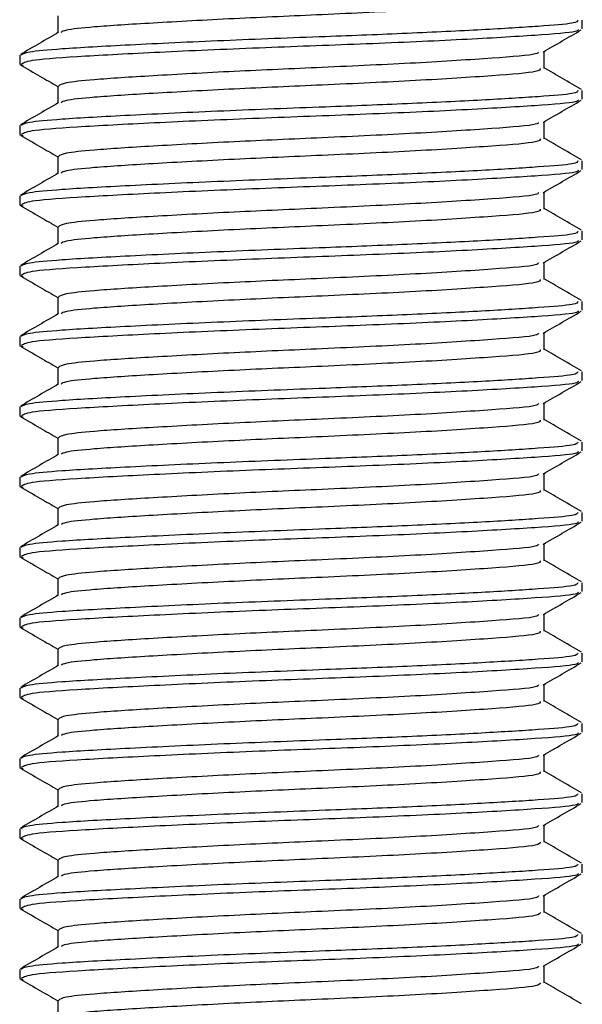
# Model space of a CAD drawing. Header units: millimetres. Extents: x 0 to 420, y 0 to 297.
# Tile 36 of 104: x 126.252 to 127.052, y 197.567 to 198.967. Entities that reach past the tile are written whole.
import ezdxf

# ---------------------------------------------------------------- set-up
doc = ezdxf.new("R2010")
doc.units = ezdxf.units.MM

msp = doc.modelspace()

# ---------------------------------------------------------------- linework, layer by layer
at = {"color": 7, "linetype": 'Continuous', "lineweight": 25}
for p, q in [((126.30565, 198.97298), (126.30565, 198.9487)), ((127.05152, 198.95427), (127.05152, 198.9668)), ((126.25152, 198.91675), (126.25152, 198.90425)), ((126.9974, 198.89798), (126.9974, 198.92236)), ((126.25186, 198.90358), (126.25625, 198.90283)), ((126.30565, 198.87298), (126.30565, 198.8487)), ((127.05152, 198.85427), (127.05152, 198.8668)), ((126.25152, 198.81675), (126.25152, 198.80425)), ((126.9974, 198.79798), (126.9974, 198.82236)), ((126.25186, 198.80358), (126.25625, 198.80283)), ((126.30565, 198.77298), (126.30565, 198.7487)), ((127.05152, 198.75427), (127.05152, 198.7668)), ((126.25152, 198.71675), (126.25152, 198.70425)), ((126.9974, 198.69798), (126.9974, 198.72236)), ((126.25186, 198.70358), (126.25625, 198.70283)), ((126.30565, 198.67298), (126.30565, 198.6487)), ((127.05152, 198.65427), (127.05152, 198.6668)), ((126.9974, 198.59798), (126.9974, 198.62236)), ((126.25152, 198.61675), (126.25152, 198.60425)), ((126.25186, 198.60358), (126.25625, 198.60283)), ((126.30565, 198.57298), (126.30565, 198.5487)), ((127.05152, 198.55427), (127.05152, 198.5668)), ((126.9974, 198.49798), (126.9974, 198.52236)), ((126.25152, 198.51675), (126.25152, 198.50425)), ((126.25186, 198.50358), (126.25625, 198.50283)), ((126.30565, 198.47298), (126.30565, 198.4487)), ((127.05152, 198.45427), (127.05152, 198.4668)), ((126.9974, 198.39798), (126.9974, 198.42236)), ((126.25152, 198.41675), (126.25152, 198.40425)), ((126.25186, 198.40358), (126.25625, 198.40283)), ((126.30565, 198.37298), (126.30565, 198.3487)), ((127.05152, 198.35427), (127.05152, 198.3668)), ((126.25152, 198.31675), (126.25152, 198.30425)), ((126.9974, 198.29798), (126.9974, 198.32236)), ((126.25186, 198.30358), (126.25625, 198.30283)), ((126.30565, 198.27298), (126.30565, 198.2487)), ((127.05152, 198.25427), (127.05152, 198.2668)), ((126.25152, 198.21675), (126.25152, 198.20425)), ((126.9974, 198.19798), (126.9974, 198.22236)), ((126.25186, 198.20358), (126.25625, 198.20283)), ((126.30565, 198.17298), (126.30565, 198.1487)), ((127.05152, 198.15427), (127.05152, 198.1668)), ((126.25152, 198.11675), (126.25152, 198.10425)), ((126.9974, 198.09798), (126.9974, 198.12236)), ((126.25186, 198.10358), (126.25625, 198.10283)), ((126.30565, 198.07298), (126.30565, 198.0487)), ((127.05152, 198.05427), (127.05152, 198.0668)), ((126.25152, 198.01675), (126.25152, 198.00425)), ((126.9974, 197.99798), (126.9974, 198.02236)), ((126.25186, 198.00358), (126.25625, 198.00283)), ((126.30565, 197.97298), (126.30565, 197.9487)), ((127.05152, 197.95427), (127.05152, 197.9668)), ((126.9974, 197.89798), (126.9974, 197.92236)), ((126.25152, 197.91675), (126.25152, 197.90425)), ((126.25186, 197.90358), (126.25625, 197.90283)), ((126.30565, 197.87298), (126.30565, 197.8487)), ((127.05152, 197.85427), (127.05152, 197.8668)), ((126.9974, 197.79798), (126.9974, 197.82236)), ((126.25152, 197.81675), (126.25152, 197.80425)), ((126.25186, 197.80358), (126.25625, 197.80283)), ((126.30565, 197.77298), (126.30565, 197.7487)), ((127.05152, 197.75427), (127.05152, 197.7668)), ((126.9974, 197.69798), (126.9974, 197.72236)), ((126.25152, 197.71675), (126.25152, 197.70425)), ((126.25186, 197.70358), (126.25625, 197.70283)), ((126.30565, 197.67298), (126.30565, 197.6487)), ((127.05152, 197.65427), (127.05152, 197.6668)), ((126.25152, 197.61675), (126.25152, 197.60425)), ((126.9974, 197.59798), (126.9974, 197.62236)), ((126.25186, 197.60358), (126.25625, 197.60283)), ((126.30565, 197.57298), (126.30565, 197.5487))]:
    msp.add_line(p, q, dxfattribs=at)
for points, knots in [([(126.81261, 198.9807), (126.76957, 198.9786), (126.68706, 198.97458), (126.55315, 198.96884), (126.43762, 198.96246), (126.35804, 198.95741), (126.3158, 198.95306), (126.31183, 198.95041), (126.31027, 198.94936)], [0, 0, 0, 0, 0.20134236, 0.38594256, 0.57596416, 0.75907017, 0.9049692, 1, 1, 1, 1]), ([(127.04502, 198.9668), (127.04486, 198.96528), (127.04452, 198.9621), (126.9922, 198.95797), (126.91224, 198.95298), (126.80592, 198.9478), (126.67842, 198.94289), (126.53801, 198.93757), (126.40421, 198.93121), (126.31167, 198.92616), (126.25977, 198.92137), (126.25515, 198.91826), (126.25292, 198.91675)], [0, 0, 0, 0, 0.08653971, 0.18072393, 0.27823806, 0.37704594, 0.47256582, 0.5884558, 0.70774541, 0.82269836, 0.91429192, 1, 1, 1, 1]), ([(126.30684, 198.94939), (126.29778, 198.94414), (126.27967, 198.93365), (126.26157, 198.92317), (126.25251, 198.91793)], [0, 0, 0, 0, 0.4998987, 1, 1, 1, 1]), ([(127.04607, 198.95282), (127.04512, 198.95205), (127.04175, 198.94929), (126.98925, 198.94518), (126.88583, 198.93899), (126.74804, 198.93283), (126.5981, 198.92755), (126.45479, 198.92125), (126.33966, 198.91527), (126.26426, 198.91008), (126.2575, 198.90614), (126.25424, 198.90425)], [0, 0, 0, 0, 0.0459027, 0.1640029, 0.2864241, 0.4087912, 0.5269075, 0.6499103, 0.7714525, 0.8900034, 1, 1, 1, 1]), ([(126.99569, 198.92136), (127.00473, 198.92661), (127.02283, 198.93709), (127.04093, 198.94757), (127.04999, 198.95281)], [0, 0, 0, 0, 0.4999098, 1, 1, 1, 1]), ([(126.98918, 198.92142), (126.98869, 198.92046), (126.9871, 198.91732), (126.92731, 198.91273), (126.82032, 198.9057), (126.68642, 198.89963), (126.55344, 198.89383), (126.43766, 198.88746), (126.35766, 198.88241), (126.31272, 198.87761), (126.30873, 198.87449), (126.30679, 198.87298)], [0, 0, 0, 0, 0.0566683, 0.1867771, 0.3222071, 0.4544151, 0.5741791, 0.6974605, 0.8162551, 0.9109108, 1, 1, 1, 1]), ([(126.25306, 198.90281), (126.26211, 198.89757), (126.27965, 198.88742), (126.29717, 198.87727), (126.30565, 198.87236)], [0, 0, 0, 0, 0.5163558, 1, 1, 1, 1]), ([(126.99174, 198.89803), (126.99148, 198.89652), (126.99086, 198.89281), (126.92802, 198.88772), (126.82013, 198.8807), (126.68646, 198.87463), (126.55346, 198.86883), (126.43754, 198.86246), (126.35806, 198.85741), (126.31579, 198.85306), (126.31183, 198.85041), (126.31027, 198.84936)], [0, 0, 0, 0, 0.0884933, 0.2179785, 0.3527595, 0.4843338, 0.6035239, 0.7262144, 0.8444398, 0.9386418, 1, 1, 1, 1]), ([(127.05054, 198.86793), (127.04148, 198.87317), (127.02377, 198.88342), (127.00605, 198.89368), (126.9974, 198.8987)], [0, 0, 0, 0, 0.5112595, 1, 1, 1, 1]), ([(127.04502, 198.8668), (127.04486, 198.86528), (127.04452, 198.8621), (126.9922, 198.85797), (126.91224, 198.85298), (126.80592, 198.8478), (126.67842, 198.84289), (126.53801, 198.83757), (126.40421, 198.83121), (126.31167, 198.82616), (126.25977, 198.82137), (126.25515, 198.81826), (126.25292, 198.81675)], [0, 0, 0, 0, 0.0865397, 0.1807239, 0.2782381, 0.3770459, 0.4725658, 0.5884558, 0.7077454, 0.8226984, 0.9142919, 1, 1, 1, 1]), ([(126.30684, 198.84939), (126.29778, 198.84414), (126.27967, 198.83365), (126.26157, 198.82317), (126.25251, 198.81793)], [0, 0, 0, 0, 0.4998987, 1, 1, 1, 1]), ([(127.04607, 198.85282), (127.04512, 198.85205), (127.04175, 198.84929), (126.98925, 198.84518), (126.88583, 198.83899), (126.74804, 198.83283), (126.5981, 198.82755), (126.45479, 198.82125), (126.33966, 198.81527), (126.26426, 198.81008), (126.2575, 198.80614), (126.25424, 198.80425)], [0, 0, 0, 0, 0.04590273, 0.1640029, 0.2864241, 0.40879124, 0.5269075, 0.64991026, 0.77145249, 0.89000345, 1, 1, 1, 1]), ([(126.99569, 198.82136), (127.00473, 198.82661), (127.02283, 198.83709), (127.04093, 198.84757), (127.04999, 198.85281)], [0, 0, 0, 0, 0.4999098, 1, 1, 1, 1]), ([(126.98918, 198.82142), (126.98869, 198.82046), (126.9871, 198.81732), (126.92731, 198.81273), (126.82032, 198.8057), (126.68642, 198.79963), (126.55344, 198.79383), (126.43766, 198.78746), (126.35766, 198.78241), (126.31272, 198.77761), (126.30873, 198.77449), (126.30679, 198.77298)], [0, 0, 0, 0, 0.0566683, 0.1867771, 0.3222071, 0.4544151, 0.5741791, 0.6974605, 0.8162551, 0.9109108, 1, 1, 1, 1]), ([(126.25306, 198.80281), (126.26211, 198.79757), (126.27965, 198.78742), (126.29717, 198.77727), (126.30565, 198.77236)], [0, 0, 0, 0, 0.5163558, 1, 1, 1, 1]), ([(126.99174, 198.79803), (126.99148, 198.79652), (126.99086, 198.79281), (126.92802, 198.78772), (126.82013, 198.7807), (126.68646, 198.77463), (126.55346, 198.76883), (126.43754, 198.76246), (126.35806, 198.75741), (126.31579, 198.75306), (126.31183, 198.75041), (126.31027, 198.74936)], [0, 0, 0, 0, 0.0884933, 0.2179785, 0.3527595, 0.4843338, 0.6035239, 0.7262144, 0.8444398, 0.9386418, 1, 1, 1, 1]), ([(127.05054, 198.76793), (127.04148, 198.77317), (127.02377, 198.78342), (127.00605, 198.79368), (126.9974, 198.7987)], [0, 0, 0, 0, 0.5112595, 1, 1, 1, 1]), ([(127.04502, 198.7668), (127.04486, 198.76528), (127.04452, 198.7621), (126.9922, 198.75797), (126.91224, 198.75298), (126.80592, 198.7478), (126.67842, 198.74289), (126.53801, 198.73757), (126.40421, 198.73121), (126.31167, 198.72616), (126.25977, 198.72137), (126.25515, 198.71826), (126.25292, 198.71675)], [0, 0, 0, 0, 0.0865397, 0.1807239, 0.2782381, 0.3770459, 0.4725658, 0.5884558, 0.7077454, 0.8226984, 0.9142919, 1, 1, 1, 1]), ([(126.30684, 198.74939), (126.29778, 198.74414), (126.27967, 198.73365), (126.26157, 198.72317), (126.25251, 198.71793)], [0, 0, 0, 0, 0.4998987, 1, 1, 1, 1]), ([(127.04607, 198.75282), (127.04512, 198.75205), (127.04175, 198.74929), (126.98925, 198.74518), (126.88583, 198.73899), (126.74804, 198.73283), (126.5981, 198.72755), (126.45479, 198.72125), (126.33966, 198.71527), (126.26426, 198.71008), (126.2575, 198.70614), (126.25424, 198.70425)], [0, 0, 0, 0, 0.0459027, 0.1640029, 0.2864241, 0.4087912, 0.5269075, 0.6499103, 0.7714525, 0.8900034, 1, 1, 1, 1]), ([(126.99569, 198.72136), (127.00473, 198.72661), (127.02283, 198.73709), (127.04093, 198.74757), (127.04999, 198.75281)], [0, 0, 0, 0, 0.4999098, 1, 1, 1, 1]), ([(126.98918, 198.72142), (126.98869, 198.72046), (126.9871, 198.71732), (126.92731, 198.71273), (126.82032, 198.7057), (126.68642, 198.69963), (126.55344, 198.69383), (126.43766, 198.68746), (126.35766, 198.68241), (126.31272, 198.67761), (126.30873, 198.67449), (126.30679, 198.67298)], [0, 0, 0, 0, 0.0566683, 0.1867771, 0.3222071, 0.4544151, 0.5741791, 0.6974605, 0.8162551, 0.9109108, 1, 1, 1, 1]), ([(126.25306, 198.70281), (126.26211, 198.69757), (126.27965, 198.68742), (126.29717, 198.67727), (126.30565, 198.67236)], [0, 0, 0, 0, 0.5163558, 1, 1, 1, 1]), ([(126.99174, 198.69803), (126.99148, 198.69652), (126.99086, 198.69281), (126.92802, 198.68772), (126.82013, 198.6807), (126.68646, 198.67463), (126.55346, 198.66883), (126.43754, 198.66246), (126.35806, 198.65741), (126.31579, 198.65306), (126.31183, 198.65041), (126.31027, 198.64936)], [0, 0, 0, 0, 0.0884933, 0.2179785, 0.3527595, 0.4843338, 0.6035239, 0.7262144, 0.8444398, 0.9386418, 1, 1, 1, 1]), ([(127.05054, 198.66793), (127.04148, 198.67317), (127.02377, 198.68342), (127.00605, 198.69368), (126.9974, 198.6987)], [0, 0, 0, 0, 0.51125952, 1, 1, 1, 1]), ([(127.04502, 198.6668), (127.04486, 198.66528), (127.04452, 198.6621), (126.9922, 198.65797), (126.91224, 198.65298), (126.80592, 198.6478), (126.67842, 198.64289), (126.53801, 198.63757), (126.40421, 198.63121), (126.31167, 198.62616), (126.25977, 198.62137), (126.25515, 198.61826), (126.25292, 198.61675)], [0, 0, 0, 0, 0.0865397, 0.1807239, 0.2782381, 0.3770459, 0.4725658, 0.5884558, 0.7077454, 0.8226984, 0.9142919, 1, 1, 1, 1]), ([(126.30684, 198.64939), (126.29778, 198.64414), (126.27967, 198.63365), (126.26157, 198.62317), (126.25251, 198.61793)], [0, 0, 0, 0, 0.4998987, 1, 1, 1, 1]), ([(127.04607, 198.65282), (127.04512, 198.65205), (127.04175, 198.64929), (126.98925, 198.64518), (126.88583, 198.63899), (126.74804, 198.63283), (126.5981, 198.62755), (126.45479, 198.62125), (126.33966, 198.61527), (126.26426, 198.61008), (126.2575, 198.60614), (126.25424, 198.60425)], [0, 0, 0, 0, 0.04590273, 0.1640029, 0.2864241, 0.40879124, 0.5269075, 0.64991026, 0.77145249, 0.89000345, 1, 1, 1, 1]), ([(126.99569, 198.62136), (127.00473, 198.62661), (127.02283, 198.63709), (127.04093, 198.64757), (127.04999, 198.65281)], [0, 0, 0, 0, 0.4999098, 1, 1, 1, 1]), ([(126.98918, 198.62142), (126.98869, 198.62046), (126.9871, 198.61732), (126.92731, 198.61273), (126.82032, 198.6057), (126.68642, 198.59963), (126.55344, 198.59383), (126.43766, 198.58746), (126.35766, 198.58241), (126.31272, 198.57761), (126.30873, 198.57449), (126.30679, 198.57298)], [0, 0, 0, 0, 0.0566683, 0.1867771, 0.3222071, 0.4544151, 0.5741791, 0.6974605, 0.8162551, 0.9109108, 1, 1, 1, 1]), ([(126.25306, 198.60281), (126.26211, 198.59757), (126.27965, 198.58742), (126.29717, 198.57727), (126.30565, 198.57236)], [0, 0, 0, 0, 0.5163558, 1, 1, 1, 1]), ([(126.99174, 198.59803), (126.99148, 198.59652), (126.99086, 198.59281), (126.92802, 198.58772), (126.82013, 198.5807), (126.68646, 198.57463), (126.55346, 198.56883), (126.43754, 198.56246), (126.35806, 198.55741), (126.31579, 198.55306), (126.31183, 198.55041), (126.31027, 198.54936)], [0, 0, 0, 0, 0.0884933, 0.2179785, 0.3527595, 0.4843338, 0.6035239, 0.7262144, 0.8444398, 0.9386418, 1, 1, 1, 1]), ([(127.05054, 198.56793), (127.04148, 198.57317), (127.02377, 198.58342), (127.00605, 198.59368), (126.9974, 198.5987)], [0, 0, 0, 0, 0.51125952, 1, 1, 1, 1]), ([(127.04502, 198.5668), (127.04486, 198.56528), (127.04452, 198.5621), (126.9922, 198.55797), (126.91224, 198.55298), (126.80592, 198.5478), (126.67842, 198.54289), (126.53801, 198.53757), (126.40421, 198.53121), (126.31167, 198.52616), (126.25977, 198.52137), (126.25515, 198.51826), (126.25292, 198.51675)], [0, 0, 0, 0, 0.0865397, 0.1807239, 0.2782381, 0.3770459, 0.4725658, 0.5884558, 0.7077454, 0.8226984, 0.9142919, 1, 1, 1, 1]), ([(126.30684, 198.54939), (126.29778, 198.54414), (126.27967, 198.53365), (126.26157, 198.52317), (126.25251, 198.51793)], [0, 0, 0, 0, 0.49989867, 1, 1, 1, 1]), ([(127.04607, 198.55282), (127.04512, 198.55205), (127.04175, 198.54929), (126.98925, 198.54518), (126.88583, 198.53899), (126.74804, 198.53283), (126.5981, 198.52755), (126.45479, 198.52125), (126.33966, 198.51527), (126.26426, 198.51008), (126.2575, 198.50614), (126.25424, 198.50425)], [0, 0, 0, 0, 0.0459027, 0.1640029, 0.2864241, 0.4087912, 0.5269075, 0.6499103, 0.7714525, 0.8900034, 1, 1, 1, 1]), ([(126.99569, 198.52136), (127.00473, 198.52661), (127.02283, 198.53709), (127.04093, 198.54757), (127.04999, 198.55281)], [0, 0, 0, 0, 0.4999098, 1, 1, 1, 1]), ([(126.98918, 198.52142), (126.98869, 198.52046), (126.9871, 198.51732), (126.92731, 198.51273), (126.82032, 198.5057), (126.68642, 198.49963), (126.55344, 198.49383), (126.43766, 198.48746), (126.35766, 198.48241), (126.31272, 198.47761), (126.30873, 198.47449), (126.30679, 198.47298)], [0, 0, 0, 0, 0.0566683, 0.1867771, 0.3222071, 0.4544151, 0.5741791, 0.6974605, 0.8162551, 0.9109108, 1, 1, 1, 1]), ([(126.25306, 198.50281), (126.26211, 198.49757), (126.27965, 198.48742), (126.29717, 198.47727), (126.30565, 198.47236)], [0, 0, 0, 0, 0.5163558, 1, 1, 1, 1]), ([(126.99174, 198.49803), (126.99148, 198.49652), (126.99086, 198.49281), (126.92802, 198.48772), (126.82013, 198.4807), (126.68646, 198.47463), (126.55346, 198.46883), (126.43754, 198.46246), (126.35806, 198.45741), (126.31579, 198.45306), (126.31183, 198.45041), (126.31027, 198.44936)], [0, 0, 0, 0, 0.0884933, 0.2179785, 0.3527595, 0.4843338, 0.6035239, 0.7262144, 0.8444398, 0.9386418, 1, 1, 1, 1]), ([(127.05054, 198.46793), (127.04148, 198.47317), (127.02377, 198.48342), (127.00605, 198.49368), (126.9974, 198.4987)], [0, 0, 0, 0, 0.51125952, 1, 1, 1, 1]), ([(127.04502, 198.4668), (127.04486, 198.46528), (127.04452, 198.4621), (126.9922, 198.45797), (126.91224, 198.45298), (126.80592, 198.4478), (126.67842, 198.44289), (126.53801, 198.43757), (126.40421, 198.43121), (126.31167, 198.42616), (126.25977, 198.42137), (126.25515, 198.41826), (126.25292, 198.41675)], [0, 0, 0, 0, 0.08653971, 0.18072393, 0.27823806, 0.37704594, 0.47256582, 0.5884558, 0.70774541, 0.82269836, 0.91429192, 1, 1, 1, 1]), ([(127.04607, 198.45282), (127.04512, 198.45205), (127.04175, 198.44929), (126.98925, 198.44518), (126.88583, 198.43899), (126.74804, 198.43283), (126.5981, 198.42755), (126.45479, 198.42125), (126.33966, 198.41527), (126.26426, 198.41008), (126.2575, 198.40614), (126.25424, 198.40425)], [0, 0, 0, 0, 0.0459027, 0.1640029, 0.2864241, 0.4087912, 0.5269075, 0.6499103, 0.7714525, 0.8900034, 1, 1, 1, 1]), ([(126.99569, 198.42136), (127.00473, 198.42661), (127.02283, 198.43709), (127.04093, 198.44757), (127.04999, 198.45281)], [0, 0, 0, 0, 0.4999098, 1, 1, 1, 1]), ([(126.30684, 198.44939), (126.29778, 198.44414), (126.27967, 198.43365), (126.26157, 198.42317), (126.25251, 198.41793)], [0, 0, 0, 0, 0.4998987, 1, 1, 1, 1]), ([(126.98918, 198.42142), (126.98869, 198.42046), (126.9871, 198.41732), (126.92731, 198.41273), (126.82032, 198.4057), (126.68642, 198.39963), (126.55344, 198.39383), (126.43766, 198.38746), (126.35766, 198.38241), (126.31272, 198.37761), (126.30873, 198.37449), (126.30679, 198.37298)], [0, 0, 0, 0, 0.0566683, 0.1867771, 0.3222071, 0.4544151, 0.5741791, 0.6974605, 0.8162551, 0.9109108, 1, 1, 1, 1]), ([(126.25306, 198.40281), (126.26211, 198.39757), (126.27965, 198.38742), (126.29717, 198.37727), (126.30565, 198.37236)], [0, 0, 0, 0, 0.5163558, 1, 1, 1, 1]), ([(126.99174, 198.39803), (126.99148, 198.39652), (126.99086, 198.39281), (126.92802, 198.38772), (126.82013, 198.3807), (126.68646, 198.37463), (126.55346, 198.36883), (126.43754, 198.36246), (126.35806, 198.35741), (126.31579, 198.35306), (126.31183, 198.35041), (126.31027, 198.34936)], [0, 0, 0, 0, 0.0884933, 0.2179785, 0.3527595, 0.4843338, 0.6035239, 0.7262144, 0.8444398, 0.9386418, 1, 1, 1, 1]), ([(127.05054, 198.36793), (127.04148, 198.37317), (127.02377, 198.38342), (127.00605, 198.39368), (126.9974, 198.3987)], [0, 0, 0, 0, 0.5112595, 1, 1, 1, 1]), ([(127.04502, 198.3668), (127.04486, 198.36528), (127.04452, 198.3621), (126.9922, 198.35797), (126.91224, 198.35298), (126.80592, 198.3478), (126.67842, 198.34289), (126.53801, 198.33757), (126.40421, 198.33121), (126.31167, 198.32616), (126.25977, 198.32137), (126.25515, 198.31826), (126.25292, 198.31675)], [0, 0, 0, 0, 0.08653971, 0.18072393, 0.27823806, 0.37704594, 0.47256582, 0.5884558, 0.70774541, 0.82269836, 0.91429192, 1, 1, 1, 1]), ([(127.04607, 198.35282), (127.04512, 198.35205), (127.04175, 198.34929), (126.98925, 198.34518), (126.88583, 198.33899), (126.74804, 198.33283), (126.5981, 198.32755), (126.45479, 198.32125), (126.33966, 198.31527), (126.26426, 198.31008), (126.2575, 198.30614), (126.25424, 198.30425)], [0, 0, 0, 0, 0.0459027, 0.1640029, 0.2864241, 0.4087912, 0.5269075, 0.6499103, 0.7714525, 0.8900034, 1, 1, 1, 1]), ([(126.99569, 198.32136), (127.00473, 198.32661), (127.02283, 198.33709), (127.04093, 198.34757), (127.04999, 198.35281)], [0, 0, 0, 0, 0.4999098, 1, 1, 1, 1]), ([(126.30684, 198.34939), (126.29778, 198.34414), (126.27967, 198.33365), (126.26157, 198.32317), (126.25251, 198.31793)], [0, 0, 0, 0, 0.4998987, 1, 1, 1, 1]), ([(126.98918, 198.32142), (126.98869, 198.32046), (126.9871, 198.31732), (126.92731, 198.31273), (126.82032, 198.3057), (126.68642, 198.29963), (126.55344, 198.29383), (126.43766, 198.28746), (126.35766, 198.28241), (126.31272, 198.27761), (126.30873, 198.27449), (126.30679, 198.27298)], [0, 0, 0, 0, 0.0566683, 0.1867771, 0.3222071, 0.4544151, 0.5741791, 0.6974605, 0.8162551, 0.9109108, 1, 1, 1, 1]), ([(126.25306, 198.30281), (126.26211, 198.29757), (126.27965, 198.28742), (126.29717, 198.27727), (126.30565, 198.27236)], [0, 0, 0, 0, 0.5163558, 1, 1, 1, 1]), ([(126.99174, 198.29803), (126.99148, 198.29652), (126.99086, 198.29281), (126.92802, 198.28772), (126.82013, 198.2807), (126.68646, 198.27463), (126.55346, 198.26883), (126.43754, 198.26246), (126.35806, 198.25741), (126.31579, 198.25306), (126.31183, 198.25041), (126.31027, 198.24936)], [0, 0, 0, 0, 0.0884933, 0.2179785, 0.3527595, 0.4843338, 0.6035239, 0.7262144, 0.8444398, 0.9386418, 1, 1, 1, 1]), ([(127.05054, 198.26793), (127.04148, 198.27317), (127.02377, 198.28342), (127.00605, 198.29368), (126.9974, 198.2987)], [0, 0, 0, 0, 0.5112595, 1, 1, 1, 1]), ([(127.04502, 198.2668), (127.04486, 198.26528), (127.04452, 198.2621), (126.9922, 198.25797), (126.91224, 198.25298), (126.80592, 198.2478), (126.67842, 198.24289), (126.53801, 198.23757), (126.40421, 198.23121), (126.31167, 198.22616), (126.25977, 198.22137), (126.25515, 198.21826), (126.25292, 198.21675)], [0, 0, 0, 0, 0.0865397, 0.1807239, 0.2782381, 0.3770459, 0.4725658, 0.5884558, 0.7077454, 0.8226984, 0.9142919, 1, 1, 1, 1]), ([(126.30684, 198.24939), (126.29778, 198.24414), (126.27967, 198.23365), (126.26157, 198.22317), (126.25251, 198.21793)], [0, 0, 0, 0, 0.4998987, 1, 1, 1, 1]), ([(127.04607, 198.25282), (127.04512, 198.25205), (127.04175, 198.24929), (126.98925, 198.24518), (126.88583, 198.23899), (126.74804, 198.23283), (126.5981, 198.22755), (126.45479, 198.22125), (126.33966, 198.21527), (126.26426, 198.21008), (126.2575, 198.20614), (126.25424, 198.20425)], [0, 0, 0, 0, 0.0459027, 0.1640029, 0.2864241, 0.4087912, 0.5269075, 0.6499103, 0.7714525, 0.8900034, 1, 1, 1, 1]), ([(126.99569, 198.22136), (127.00473, 198.22661), (127.02283, 198.23709), (127.04093, 198.24757), (127.04999, 198.25281)], [0, 0, 0, 0, 0.4999098, 1, 1, 1, 1]), ([(126.98918, 198.22142), (126.98869, 198.22046), (126.9871, 198.21732), (126.92731, 198.21273), (126.82032, 198.2057), (126.68642, 198.19963), (126.55344, 198.19383), (126.43766, 198.18746), (126.35766, 198.18241), (126.31272, 198.17761), (126.30873, 198.17449), (126.30679, 198.17298)], [0, 0, 0, 0, 0.0566683, 0.1867771, 0.3222071, 0.4544151, 0.5741791, 0.6974605, 0.8162551, 0.9109108, 1, 1, 1, 1]), ([(126.25306, 198.20281), (126.26211, 198.19757), (126.27965, 198.18742), (126.29717, 198.17727), (126.30565, 198.17236)], [0, 0, 0, 0, 0.51635581, 1, 1, 1, 1]), ([(126.99174, 198.19803), (126.99148, 198.19652), (126.99086, 198.19281), (126.92802, 198.18772), (126.82013, 198.1807), (126.68646, 198.17463), (126.55346, 198.16883), (126.43754, 198.16246), (126.35806, 198.15741), (126.31579, 198.15306), (126.31183, 198.15041), (126.31027, 198.14936)], [0, 0, 0, 0, 0.0884933, 0.2179785, 0.3527595, 0.4843338, 0.6035239, 0.7262144, 0.8444398, 0.9386418, 1, 1, 1, 1]), ([(127.05054, 198.16793), (127.04148, 198.17317), (127.02377, 198.18342), (127.00605, 198.19368), (126.9974, 198.1987)], [0, 0, 0, 0, 0.5112595, 1, 1, 1, 1]), ([(127.04502, 198.1668), (127.04486, 198.16528), (127.04452, 198.1621), (126.9922, 198.15797), (126.91224, 198.15298), (126.80592, 198.1478), (126.67842, 198.14289), (126.53801, 198.13757), (126.40421, 198.13121), (126.31167, 198.12616), (126.25977, 198.12137), (126.25515, 198.11826), (126.25292, 198.11675)], [0, 0, 0, 0, 0.0865397, 0.1807239, 0.2782381, 0.3770459, 0.4725658, 0.5884558, 0.7077454, 0.8226984, 0.9142919, 1, 1, 1, 1]), ([(126.30684, 198.14939), (126.29778, 198.14414), (126.27967, 198.13365), (126.26157, 198.12317), (126.25251, 198.11793)], [0, 0, 0, 0, 0.4998987, 1, 1, 1, 1]), ([(127.04607, 198.15282), (127.04512, 198.15205), (127.04175, 198.14929), (126.98925, 198.14518), (126.88583, 198.13899), (126.74804, 198.13283), (126.5981, 198.12755), (126.45479, 198.12125), (126.33966, 198.11527), (126.26426, 198.11008), (126.2575, 198.10614), (126.25424, 198.10425)], [0, 0, 0, 0, 0.0459027, 0.1640029, 0.2864241, 0.4087912, 0.5269075, 0.6499103, 0.7714525, 0.8900034, 1, 1, 1, 1]), ([(126.99569, 198.12136), (127.00473, 198.12661), (127.02283, 198.13709), (127.04093, 198.14757), (127.04999, 198.15281)], [0, 0, 0, 0, 0.4999098, 1, 1, 1, 1]), ([(126.98918, 198.12142), (126.98869, 198.12046), (126.9871, 198.11732), (126.92731, 198.11273), (126.82032, 198.1057), (126.68642, 198.09963), (126.55344, 198.09383), (126.43766, 198.08746), (126.35766, 198.08241), (126.31272, 198.07761), (126.30873, 198.07449), (126.30679, 198.07298)], [0, 0, 0, 0, 0.0566683, 0.1867771, 0.3222071, 0.4544151, 0.5741791, 0.6974605, 0.8162551, 0.9109108, 1, 1, 1, 1]), ([(126.25306, 198.10281), (126.26211, 198.09757), (126.27965, 198.08742), (126.29717, 198.07727), (126.30565, 198.07236)], [0, 0, 0, 0, 0.5163558, 1, 1, 1, 1]), ([(126.99174, 198.09803), (126.99148, 198.09652), (126.99086, 198.09281), (126.92802, 198.08772), (126.82013, 198.0807), (126.68646, 198.07463), (126.55346, 198.06883), (126.43754, 198.06246), (126.35806, 198.05741), (126.31579, 198.05306), (126.31183, 198.05041), (126.31027, 198.04936)], [0, 0, 0, 0, 0.0884933, 0.2179785, 0.3527595, 0.4843338, 0.6035239, 0.7262144, 0.8444398, 0.9386418, 1, 1, 1, 1]), ([(127.05054, 198.06793), (127.04148, 198.07317), (127.02377, 198.08342), (127.00605, 198.09368), (126.9974, 198.0987)], [0, 0, 0, 0, 0.5112595, 1, 1, 1, 1]), ([(127.04502, 198.0668), (127.04486, 198.06528), (127.04452, 198.0621), (126.9922, 198.05797), (126.91224, 198.05298), (126.80592, 198.0478), (126.67842, 198.04289), (126.53801, 198.03757), (126.40421, 198.03121), (126.31167, 198.02616), (126.25977, 198.02137), (126.25515, 198.01826), (126.25292, 198.01675)], [0, 0, 0, 0, 0.0865397, 0.1807239, 0.2782381, 0.3770459, 0.4725658, 0.5884558, 0.7077454, 0.8226984, 0.9142919, 1, 1, 1, 1]), ([(126.30684, 198.04939), (126.29778, 198.04414), (126.27967, 198.03365), (126.26157, 198.02317), (126.25251, 198.01793)], [0, 0, 0, 0, 0.4998987, 1, 1, 1, 1]), ([(127.04607, 198.05282), (127.04512, 198.05205), (127.04175, 198.04929), (126.98925, 198.04518), (126.88583, 198.03899), (126.74804, 198.03283), (126.5981, 198.02755), (126.45479, 198.02125), (126.33966, 198.01527), (126.26426, 198.01008), (126.2575, 198.00614), (126.25424, 198.00425)], [0, 0, 0, 0, 0.0459027, 0.1640029, 0.2864241, 0.4087912, 0.5269075, 0.6499103, 0.7714525, 0.8900034, 1, 1, 1, 1]), ([(126.99569, 198.02136), (127.00473, 198.02661), (127.02283, 198.03709), (127.04093, 198.04757), (127.04999, 198.05281)], [0, 0, 0, 0, 0.4999098, 1, 1, 1, 1]), ([(126.98918, 198.02142), (126.98869, 198.02046), (126.9871, 198.01732), (126.92731, 198.01273), (126.82032, 198.0057), (126.68642, 197.99963), (126.55344, 197.99383), (126.43766, 197.98746), (126.35766, 197.98241), (126.31272, 197.97761), (126.30873, 197.97449), (126.30679, 197.97298)], [0, 0, 0, 0, 0.0566683, 0.1867771, 0.3222071, 0.4544151, 0.5741791, 0.6974605, 0.8162551, 0.9109108, 1, 1, 1, 1]), ([(126.25306, 198.00281), (126.26211, 197.99757), (126.27965, 197.98742), (126.29717, 197.97727), (126.30565, 197.97236)], [0, 0, 0, 0, 0.5163558, 1, 1, 1, 1]), ([(126.99174, 197.99803), (126.99148, 197.99652), (126.99086, 197.99281), (126.92802, 197.98772), (126.82013, 197.9807), (126.68646, 197.97463), (126.55346, 197.96883), (126.43754, 197.96246), (126.35806, 197.95741), (126.31579, 197.95306), (126.31183, 197.95041), (126.31027, 197.94936)], [0, 0, 0, 0, 0.0884933, 0.2179785, 0.3527595, 0.4843338, 0.6035239, 0.7262144, 0.8444398, 0.9386418, 1, 1, 1, 1]), ([(127.05054, 197.96793), (127.04148, 197.97317), (127.02377, 197.98342), (127.00605, 197.99368), (126.9974, 197.9987)], [0, 0, 0, 0, 0.5112595, 1, 1, 1, 1]), ([(127.04502, 197.9668), (127.04486, 197.96528), (127.04452, 197.9621), (126.9922, 197.95797), (126.91224, 197.95298), (126.80592, 197.9478), (126.67842, 197.94289), (126.53801, 197.93757), (126.40421, 197.93121), (126.31167, 197.92616), (126.25977, 197.92137), (126.25515, 197.91826), (126.25292, 197.91675)], [0, 0, 0, 0, 0.0865397, 0.1807239, 0.2782381, 0.3770459, 0.4725658, 0.5884558, 0.7077454, 0.8226984, 0.9142919, 1, 1, 1, 1]), ([(126.30684, 197.94939), (126.29778, 197.94414), (126.27967, 197.93365), (126.26157, 197.92317), (126.25251, 197.91793)], [0, 0, 0, 0, 0.4998987, 1, 1, 1, 1]), ([(127.04607, 197.95282), (127.04512, 197.95205), (127.04175, 197.94929), (126.98925, 197.94518), (126.88583, 197.93899), (126.74804, 197.93283), (126.5981, 197.92755), (126.45479, 197.92125), (126.33966, 197.91527), (126.26426, 197.91008), (126.2575, 197.90614), (126.25424, 197.90425)], [0, 0, 0, 0, 0.0459027, 0.1640029, 0.2864241, 0.4087912, 0.5269075, 0.6499103, 0.7714525, 0.8900034, 1, 1, 1, 1]), ([(126.99569, 197.92136), (127.00473, 197.92661), (127.02283, 197.93709), (127.04093, 197.94757), (127.04999, 197.95281)], [0, 0, 0, 0, 0.4999098, 1, 1, 1, 1]), ([(126.98918, 197.92142), (126.98869, 197.92046), (126.9871, 197.91732), (126.92731, 197.91273), (126.82032, 197.9057), (126.68642, 197.89963), (126.55344, 197.89383), (126.43766, 197.88746), (126.35766, 197.88241), (126.31272, 197.87761), (126.30873, 197.87449), (126.30679, 197.87298)], [0, 0, 0, 0, 0.0566683, 0.1867771, 0.3222071, 0.4544151, 0.5741791, 0.6974605, 0.8162551, 0.9109108, 1, 1, 1, 1]), ([(126.25306, 197.90281), (126.26211, 197.89757), (126.27965, 197.88742), (126.29717, 197.87727), (126.30565, 197.87236)], [0, 0, 0, 0, 0.5163558, 1, 1, 1, 1]), ([(126.99174, 197.89803), (126.99148, 197.89652), (126.99086, 197.89281), (126.92802, 197.88772), (126.82013, 197.8807), (126.68646, 197.87463), (126.55346, 197.86883), (126.43754, 197.86246), (126.35806, 197.85741), (126.31579, 197.85306), (126.31183, 197.85041), (126.31027, 197.84936)], [0, 0, 0, 0, 0.0884933, 0.2179785, 0.3527595, 0.4843338, 0.6035239, 0.7262144, 0.8444398, 0.9386418, 1, 1, 1, 1]), ([(127.05054, 197.86793), (127.04148, 197.87317), (127.02377, 197.88342), (127.00605, 197.89368), (126.9974, 197.8987)], [0, 0, 0, 0, 0.5112595, 1, 1, 1, 1]), ([(127.04502, 197.8668), (127.04486, 197.86528), (127.04452, 197.8621), (126.9922, 197.85797), (126.91224, 197.85298), (126.80592, 197.8478), (126.67842, 197.84289), (126.53801, 197.83757), (126.40421, 197.83121), (126.31167, 197.82616), (126.25977, 197.82137), (126.25515, 197.81826), (126.25292, 197.81675)], [0, 0, 0, 0, 0.0865397, 0.1807239, 0.2782381, 0.3770459, 0.4725658, 0.5884558, 0.7077454, 0.8226984, 0.9142919, 1, 1, 1, 1]), ([(126.30684, 197.84939), (126.29778, 197.84414), (126.27967, 197.83365), (126.26157, 197.82317), (126.25251, 197.81793)], [0, 0, 0, 0, 0.4998987, 1, 1, 1, 1]), ([(127.04607, 197.85282), (127.04512, 197.85205), (127.04175, 197.84929), (126.98925, 197.84518), (126.88583, 197.83899), (126.74804, 197.83283), (126.5981, 197.82755), (126.45479, 197.82125), (126.33966, 197.81527), (126.26426, 197.81008), (126.2575, 197.80614), (126.25424, 197.80425)], [0, 0, 0, 0, 0.0459027, 0.1640029, 0.2864241, 0.4087912, 0.5269075, 0.6499103, 0.7714525, 0.8900034, 1, 1, 1, 1]), ([(126.99569, 197.82136), (127.00473, 197.82661), (127.02283, 197.83709), (127.04093, 197.84757), (127.04999, 197.85281)], [0, 0, 0, 0, 0.4999098, 1, 1, 1, 1]), ([(126.98918, 197.82142), (126.98869, 197.82046), (126.9871, 197.81732), (126.92731, 197.81273), (126.82032, 197.8057), (126.68642, 197.79963), (126.55344, 197.79383), (126.43766, 197.78746), (126.35766, 197.78241), (126.31272, 197.77761), (126.30873, 197.77449), (126.30679, 197.77298)], [0, 0, 0, 0, 0.0566683, 0.1867771, 0.3222071, 0.4544151, 0.5741791, 0.6974605, 0.8162551, 0.9109108, 1, 1, 1, 1]), ([(126.25306, 197.80281), (126.26211, 197.79757), (126.27965, 197.78742), (126.29717, 197.77727), (126.30565, 197.77236)], [0, 0, 0, 0, 0.51635581, 1, 1, 1, 1]), ([(126.99174, 197.79803), (126.99148, 197.79652), (126.99086, 197.79281), (126.92802, 197.78772), (126.82013, 197.7807), (126.68646, 197.77463), (126.55346, 197.76883), (126.43754, 197.76246), (126.35806, 197.75741), (126.31579, 197.75306), (126.31183, 197.75041), (126.31027, 197.74936)], [0, 0, 0, 0, 0.0884933, 0.2179785, 0.3527595, 0.4843338, 0.6035239, 0.7262144, 0.8444398, 0.9386418, 1, 1, 1, 1]), ([(127.05054, 197.76793), (127.04148, 197.77317), (127.02377, 197.78342), (127.00605, 197.79368), (126.9974, 197.7987)], [0, 0, 0, 0, 0.51125952, 1, 1, 1, 1]), ([(127.04502, 197.7668), (127.04486, 197.76528), (127.04452, 197.7621), (126.9922, 197.75797), (126.91224, 197.75298), (126.80592, 197.7478), (126.67842, 197.74289), (126.53801, 197.73757), (126.40421, 197.73121), (126.31167, 197.72616), (126.25977, 197.72137), (126.25515, 197.71826), (126.25292, 197.71675)], [0, 0, 0, 0, 0.0865397, 0.1807239, 0.2782381, 0.3770459, 0.4725658, 0.5884558, 0.7077454, 0.8226984, 0.9142919, 1, 1, 1, 1]), ([(127.04607, 197.75282), (127.04512, 197.75205), (127.04175, 197.74929), (126.98925, 197.74518), (126.88583, 197.73899), (126.74804, 197.73283), (126.5981, 197.72755), (126.45479, 197.72125), (126.33966, 197.71527), (126.26426, 197.71008), (126.2575, 197.70614), (126.25424, 197.70425)], [0, 0, 0, 0, 0.0459027, 0.1640029, 0.2864241, 0.4087912, 0.5269075, 0.6499103, 0.7714525, 0.8900034, 1, 1, 1, 1]), ([(126.99569, 197.72136), (127.00473, 197.72661), (127.02283, 197.73709), (127.04093, 197.74757), (127.04999, 197.75281)], [0, 0, 0, 0, 0.4999098, 1, 1, 1, 1]), ([(126.30684, 197.74939), (126.29778, 197.74414), (126.27967, 197.73365), (126.26157, 197.72317), (126.25251, 197.71793)], [0, 0, 0, 0, 0.4998987, 1, 1, 1, 1]), ([(126.98918, 197.72142), (126.98869, 197.72046), (126.9871, 197.71732), (126.92731, 197.71273), (126.82032, 197.7057), (126.68642, 197.69963), (126.55344, 197.69383), (126.43766, 197.68746), (126.35766, 197.68241), (126.31272, 197.67761), (126.30873, 197.67449), (126.30679, 197.67298)], [0, 0, 0, 0, 0.0566683, 0.1867771, 0.3222071, 0.4544151, 0.5741791, 0.6974605, 0.8162551, 0.9109108, 1, 1, 1, 1]), ([(126.25306, 197.70281), (126.26211, 197.69757), (126.27965, 197.68742), (126.29717, 197.67727), (126.30565, 197.67236)], [0, 0, 0, 0, 0.5163558, 1, 1, 1, 1]), ([(126.99174, 197.69803), (126.99148, 197.69652), (126.99086, 197.69281), (126.92802, 197.68772), (126.82013, 197.6807), (126.68646, 197.67463), (126.55346, 197.66883), (126.43754, 197.66246), (126.35806, 197.65741), (126.31579, 197.65306), (126.31183, 197.65041), (126.31027, 197.64936)], [0, 0, 0, 0, 0.0884933, 0.2179785, 0.3527595, 0.4843338, 0.6035239, 0.7262144, 0.8444398, 0.9386418, 1, 1, 1, 1]), ([(127.05054, 197.66793), (127.04148, 197.67317), (127.02377, 197.68342), (127.00605, 197.69368), (126.9974, 197.6987)], [0, 0, 0, 0, 0.5112595, 1, 1, 1, 1]), ([(127.04502, 197.6668), (127.04486, 197.66528), (127.04452, 197.6621), (126.9922, 197.65797), (126.91224, 197.65298), (126.80592, 197.6478), (126.67842, 197.64289), (126.53801, 197.63757), (126.40421, 197.63121), (126.31167, 197.62616), (126.25977, 197.62137), (126.25515, 197.61826), (126.25292, 197.61675)], [0, 0, 0, 0, 0.0865397, 0.1807239, 0.2782381, 0.3770459, 0.4725658, 0.5884558, 0.7077454, 0.8226984, 0.9142919, 1, 1, 1, 1]), ([(127.04607, 197.65282), (127.04512, 197.65205), (127.04175, 197.64929), (126.98925, 197.64518), (126.88583, 197.63899), (126.74804, 197.63283), (126.5981, 197.62755), (126.45479, 197.62125), (126.33966, 197.61527), (126.26426, 197.61008), (126.2575, 197.60614), (126.25424, 197.60425)], [0, 0, 0, 0, 0.0459027, 0.1640029, 0.2864241, 0.4087912, 0.5269075, 0.6499103, 0.7714525, 0.8900034, 1, 1, 1, 1]), ([(126.99569, 197.62136), (127.00473, 197.62661), (127.02283, 197.63709), (127.04093, 197.64757), (127.04999, 197.65281)], [0, 0, 0, 0, 0.4999098, 1, 1, 1, 1]), ([(126.30684, 197.64939), (126.29778, 197.64414), (126.27967, 197.63365), (126.26157, 197.62317), (126.25251, 197.61793)], [0, 0, 0, 0, 0.4998987, 1, 1, 1, 1]), ([(126.98918, 197.62142), (126.98869, 197.62046), (126.9871, 197.61732), (126.92731, 197.61273), (126.82032, 197.6057), (126.68642, 197.59963), (126.55344, 197.59383), (126.43766, 197.58746), (126.35766, 197.58241), (126.31272, 197.57761), (126.30873, 197.57449), (126.30679, 197.57298)], [0, 0, 0, 0, 0.0566683, 0.1867771, 0.3222071, 0.4544151, 0.5741791, 0.6974605, 0.8162551, 0.9109108, 1, 1, 1, 1]), ([(126.25306, 197.60281), (126.26211, 197.59757), (126.27965, 197.58742), (126.29717, 197.57727), (126.30565, 197.57236)], [0, 0, 0, 0, 0.5163558, 1, 1, 1, 1]), ([(126.99174, 197.59803), (126.99148, 197.59652), (126.99086, 197.59281), (126.92802, 197.58772), (126.82013, 197.5807), (126.68646, 197.57463), (126.55346, 197.56883), (126.43754, 197.56246), (126.35806, 197.55741), (126.31579, 197.55306), (126.31183, 197.55041), (126.31027, 197.54936)], [0, 0, 0, 0, 0.0884933, 0.2179785, 0.3527595, 0.4843338, 0.6035239, 0.7262144, 0.8444398, 0.9386418, 1, 1, 1, 1]), ([(127.05054, 197.56793), (127.04148, 197.57317), (127.02377, 197.58342), (127.00605, 197.59368), (126.9974, 197.5987)], [0, 0, 0, 0, 0.5112595, 1, 1, 1, 1])]:
    msp.add_open_spline(points, degree=3, knots=knots, dxfattribs=at)

doc.saveas('drawing.dxf')
